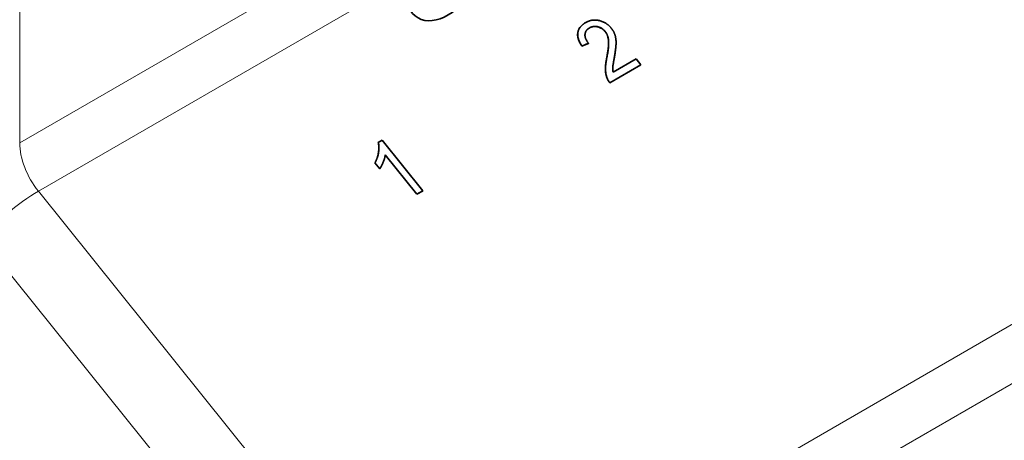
# Model space of a CAD drawing. Header units: millimetres. Extents: x 5 to 589, y 5 to 415.
# Tile 19 of 34: x 375 to 412, y 121 to 136. Entities that reach past the tile are written whole.
import ezdxf

# ---------------------------------------------------------------- set-up
doc = ezdxf.new("R2010")
doc.units = ezdxf.units.MM
doc.layers.add('Sichtbar (ISO)', color=7, linetype='Continuous', lineweight=35)
doc.layers.add('Sichtbar schmal (ISO)', color=7, linetype='Continuous', lineweight=18)

msp = doc.modelspace()

# ---------------------------------------------------------------- linework, layer by layer
at = {"layer": 'Sichtbar (ISO)'}
for p, q in [((396.37294562, 136.14671918), (396.37648116, 136.15174901)), ((396.69621266, 135.55373349), (396.45271026, 135.44927734)), ((396.45271026, 135.44927734), (396.4562458, 135.45430717)), ((396.69974819, 135.55876332), (396.4562458, 135.45430717)), ((396.69621266, 135.55373349), (396.69974819, 135.55876332)), ((398.67499251, 134.73878543), (397.50681114, 134.0643356)), ((398.67852804, 134.74381525), (397.51034668, 134.06936543)), ((397.63129597, 134.46861634), (398.49766347, 134.96881384)), ((398.49766347, 134.96881384), (398.67852804, 134.74381525)), ((398.67499251, 134.73878543), (398.67852804, 134.74381525)), ((397.50681114, 134.0643356), (397.51034668, 134.06936543)), ((388.75513125, 131.81056502), (388.75866679, 131.81559485)), ((388.75866679, 131.81559485), (388.89879466, 131.89649771)), ((388.89879466, 131.89649771), (390.43556009, 129.98473549)), ((390.21863137, 129.85949163), (389.02142459, 131.34883714)), ((388.62837261, 131.03815866), (388.63190814, 131.04318849)), ((388.81040405, 130.81170847), (388.62837261, 131.03815866)), ((388.81393958, 130.8167383), (388.63190814, 131.04318849)), ((390.21509583, 129.85446181), (389.02045644, 131.34061345)), ((388.81040405, 130.81170847), (388.81393958, 130.8167383)), ((390.43202455, 129.97970566), (390.21509583, 129.85446181)), ((390.21509583, 129.85446181), (390.21863137, 129.85949163)), ((390.43556009, 129.98473549), (390.21863137, 129.85949163)), ((390.43202455, 129.97970566), (390.43556009, 129.98473549))]:
    msp.add_line(p, q, dxfattribs=at)
msp.add_ellipse((391.39924902, 138.4871805), major_axis=(1.1375, 1.97020779), ratio=0.5773502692, dxfattribs=at)
for points in [[(396.4562458, 135.45430717), (396.2632807, 135.73607838), (396.33602737, 136.19038602), (396.58798805, 136.33585559)], [(396.58798805, 136.33585559), (396.84264351, 136.48288098), (397.3829433, 136.35063645), (397.56380787, 136.12563786)], [(397.33193923, 135.99728104), (397.21991988, 136.136635), (396.88246863, 136.22022114), (396.73425646, 136.1346508)], [(397.33547476, 136.00231086), (397.22345541, 136.14166483), (396.88600416, 136.22525097), (396.73779199, 136.13968063)], [(396.73779199, 136.13968063), (396.58149552, 136.04944282), (396.55757079, 135.7380885), (396.69974819, 135.55876332)], [(396.73425646, 136.1346508), (396.65960493, 136.09155072), (396.61788008, 136.03352207)], [(397.39360087, 135.02974193), (397.47522472, 135.45091949), (397.4392911, 135.86373349), (397.33193923, 135.99728104)], [(397.3971364, 135.03477176), (397.47876025, 135.45594931), (397.44282664, 135.86876331), (397.33547476, 136.00231086)], [(397.56380787, 136.12563786), (397.65599046, 136.01096116), (397.74712189, 135.74053101), (397.74104825, 135.37997474), (397.67948056, 135.03201018)], [(397.40172219, 134.24169556), (397.34233457, 134.3965594), (397.33951807, 134.75835882), (397.39360087, 135.02974193)], [(397.40525772, 134.24672539), (397.3458701, 134.40158923), (397.34305361, 134.76338865), (397.3971364, 135.03477176)], [(397.67948056, 135.03201018), (397.62530102, 134.74356886), (397.61633312, 134.55349053), (397.63129597, 134.46861634)], [(397.50681114, 134.0643356), (397.43643802, 134.1469728), (397.40172219, 134.24169556)], [(397.51034668, 134.06936543), (397.43997355, 134.15200263), (397.40525772, 134.24672539)], [(388.62837261, 131.03815866), (388.73675666, 131.23462784), (388.79772495, 131.65450639), (388.75513125, 131.81056502)], [(388.63190814, 131.04318849), (388.74029219, 131.23965767), (388.80126049, 131.65953621), (388.75866679, 131.81559485)], [(389.02142459, 131.34883714), (389.0074541, 131.22388003), (388.88232102, 130.91572661), (388.81393958, 130.8167383)]]:
    msp.add_open_spline(points, degree=2, dxfattribs=at)
msp.add_open_spline([(396.45271026, 135.44927734), (396.25974516, 135.73104856), (396.31254569, 136.06079123), (396.37294562, 136.14671918)], degree=2, knots=[0, 0, 0, 1, 1.4516272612, 1.4516272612, 1.4516272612], dxfattribs=at)
at = {"layer": 'Sichtbar schmal (ISO)'}
for p, q in [((375.20650373, 131.79574651), (375.20650373, 141.30409371)), ((386.82282819, 138.50243457), (375.20650373, 131.79574651)), ((375.91361051, 129.97328466), (388.80381474, 137.41544754)), ((433.4721025, 136.93151303), (390.33858884, 112.02836731)), ((396.73425646, 136.1346508), (396.73779199, 136.13968063)), ((397.33193923, 135.99728104), (397.33547476, 136.00231086)), ((391.04569563, 110.20590546), (434.17920928, 135.10905117)), ((397.39360087, 135.02974193), (397.3971364, 135.03477176)), ((397.40172219, 134.24169556), (397.40525772, 134.24672539)), ((390.33858884, 112.02836731), (375.91361051, 129.97328466)), ((373.79229016, 128.15082281), (388.2172685, 110.20590546))]:
    msp.add_line(p, q, dxfattribs=at)
for centre, major_axis, ratio, start_param, end_param in [((376.62071729, 130.97924993), (-1, 1.73205081), 0.5773502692, 0.7853981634, 1.8325957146), ((375.20650373, 128.96731939), (-1.55880766, -1.25304376), 0.2113248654, 4.080474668, 5.6512709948)]:
    msp.add_ellipse(centre, major_axis=major_axis, ratio=ratio, start_param=start_param, end_param=end_param, dxfattribs=at)

doc.saveas('drawing.dxf')
